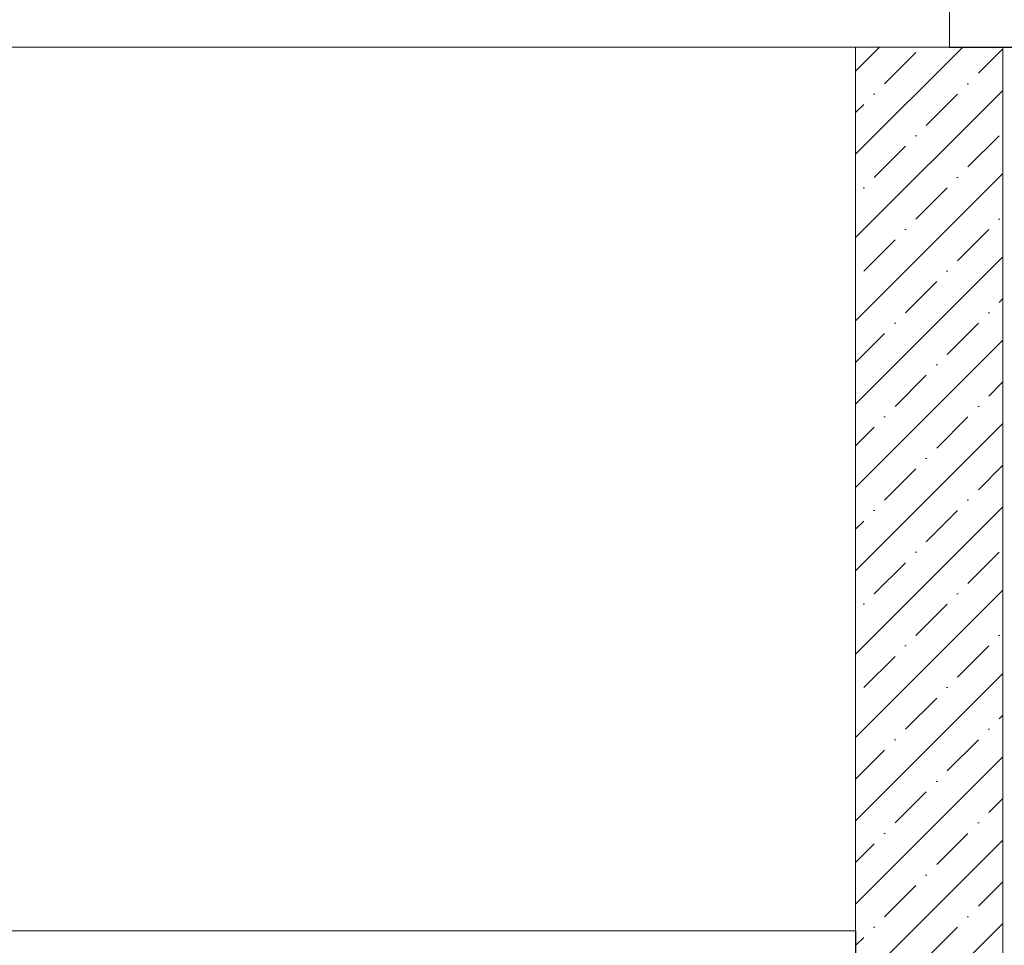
# Model space of a CAD drawing. Header units: millimetres. Extents: x 119219 to 750800, y -8933 to 168688.
# Tile 94 of 115: x 524984 to 526321, y 4840 to 6097. Entities that reach past the tile are written whole.
import ezdxf

# ---------------------------------------------------------------- set-up
doc = ezdxf.new("R2010")
doc.units = ezdxf.units.MM
doc.header["$MEASUREMENT"] = 0
doc.header["$XCLIPFRAME"] = 0
doc.layers.add('0_Ном._пера__1', color=7, linetype='Continuous', lineweight=0)
doc.layers.add('АР-Стены_внешние_.АР_Ном._пера__1', color=7, linetype='Continuous', lineweight=0)
picture_1 = doc.add_image_def('image3.png', size_in_pixel=(734, 827))
picture_2 = doc.add_image_def('image6.png', size_in_pixel=(725, 814))

msp = doc.modelspace()

# ---------------------------------------------------------------- hatches: boundary and pattern name
at = {"layer": '0_Ном._пера__1', "linetype": 'Continuous', "lineweight": 0}
h = msp.add_hatch(dxfattribs=at)
h.set_pattern_fill('Железобетон__project__ув_3A', style=0, pattern_type=2)
h.set_pattern_definition([(45, (0, 0), (-56.568542, 56.568542), []), (45, (-28.284, 28.284), (-56.568542, 56.568542), [60, -20, 0, -20])])
h.paths.add_polyline_path([(526318.867, 4150.002), (526118.867, 4150.002), (526118.867, 6060.002), (526318.867, 6060.002)])

# ---------------------------------------------------------------- linework, layer by layer
at = {"layer": '0_Ном._пера__1', "color": 7, "linetype": 'Continuous', "lineweight": 0, "flags": 128}
for points in [[(526246.315, 7860), (524966.014, 7860), (524966.014, 6060), (526246.315, 6060)], [(526318.867, 4150.002), (526118.867, 4150.002), (526118.867, 6060.002), (526318.867, 6060.002)], [(526119.132, 4860), (524966.014, 4860), (524966.014, 4485.599), (526118.874, 4514.304)]]:
    msp.add_lwpolyline(points, close=True, dxfattribs=at)
at = {"layer": '0_Ном._пера__1', "color": 7, "linetype": 'Continuous', "lineweight": 0}
for points in [[(526246.315, 7859.696), (526646.315, 7859.696), (526646.315, 6059.696), (526246.315, 6059.696)], [(524966.014, 6060), (526118.867, 6060), (526118.867, 4860), (524966.014, 4860)]]:
    msp.add_lwpolyline(points, close=True, dxfattribs=at)
at = {"layer": 'АР-Стены_внешние_.АР_Ном._пера__1', "color": 7, "linetype": 'Continuous', "lineweight": 5}
msp.add_line((526118.867, 6060.002), (526318.867, 6060.002), dxfattribs=at)
at = {"layer": 'АР-Стены_внешние_.АР_Ном._пера__1', "color": 7, "linetype": 'Continuous', "lineweight": 0}
for p, q in [((526118.867, 6060.002), (526118.867, 4150.002)), ((526318.867, 6060.002), (526468.867, 6060.002))]:
    msp.add_line(p, q, dxfattribs=at)
at = {"layer": 'АР-Стены_внешние_.АР_Ном._пера__1', "color": 7, "linetype": 'Continuous', "lineweight": 5, "flags": 128}
msp.add_lwpolyline([(526318.867, 6060.002), (526318.867, 4150.002), (526318.867, 3950.002), (526318.867, 3349.992)], dxfattribs=at)

# ---------------------------------------------------------------- pictures from other files: only their frames are drawn
at = {"linetype": 'Continuous', "lineweight": 0}
image = msp.add_image(picture_2, insert=(526646.315, 7860), size_in_units=(400, 1800), rotation=180, dxfattribs=at)
image.set_boundary_path([(-0.5, -0.5), (724.5, 813.5)])
image = msp.add_image(picture_1, insert=(526118.867, 6060.002), size_in_units=(1152.854, 1200.002), rotation=180, dxfattribs=at)
image.set_boundary_path([(-0.5, -0.5), (733.5, 826.5)])

doc.saveas('drawing.dxf')
